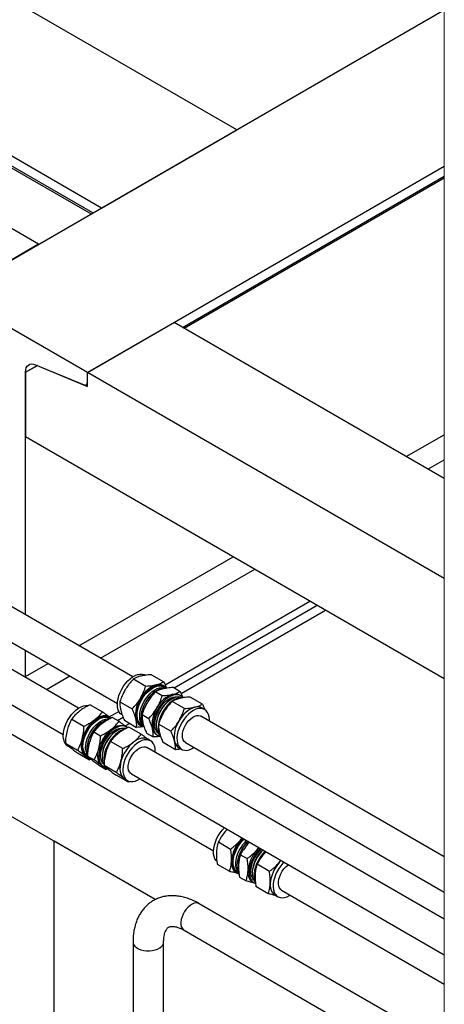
# Model space of a CAD drawing. Header units: millimetres. Extents: x 0 to 25230, y 0 to 17820.
# Tile 8 of 244: x 4864 to 5557, y 3438 to 5045. Entities that reach past the tile are written whole.
import ezdxf

# ---------------------------------------------------------------- set-up
doc = ezdxf.new("R2010")
doc.units = ezdxf.units.MM
doc.linetypes.add('SLD-Sólida', pattern=[0])
doc.layers.add('REFERÊNCIAS', color=9, linetype='SLD-Sólida')

msp = doc.modelspace()

# ---------------------------------------------------------------- linework, layer by layer
at = {"color": 7, "linetype": 'SLD-Sólida', "lineweight": 25, "ltscale": 30}
for p, q in [((5048.1, 3972.8), (2715.5, 5319.3)), ((2715.5, 5261.6), (5023.1, 3929.4)), ((4959.7, 3921.7), (3359.3, 4845.6)), ((3334.3, 4802.3), (4934.7, 3878.4)), ((5049.4, 3969.2), (5069.4, 3957.6)), ((5078.8, 3976.2), (5098.8, 3964.6)), ((5099.3, 3957.6), (5097.7, 3958.5)), ((5100.6, 3954.8), (5098.4, 3956.1)), ((5115, 3955.3), (5125.8, 3949)), ((4737.9, 3944.2), (5180, 3689)), ((5085.6, 3948.3), (5096.4, 3942)), ((5111.7, 3936.4), (5110.3, 3935.6)), ((5126.7, 3941.8), (5124.7, 3943)), ((5162, 3928.1), (5142, 3939.7)), ((4978.7, 3927.2), (4998.7, 3915.7)), ((5027.2, 3932), (5047.2, 3920.4)), ((5132.6, 3921.1), (5112.6, 3932.7)), ((5165.6, 3919.4), (5160.9, 3922.1)), ((4948.5, 3903.7), (4968.5, 3892.1)), ((5010.9, 3906.6), (5009.3, 3907.5)), ((5011.1, 3904.4), (5010, 3905.1)), ((5014.9, 3906.3), (5025.7, 3900.1)), ((5063.4, 3911.1), (5074.2, 3904.8)), ((5556.7, 3679.1), (5159.3, 3908.6)), ((5034.5, 3901.8), (5054.5, 3890.2)), ((5038.3, 3890.8), (5036.3, 3891.9)), ((5061.9, 3879.2), (5041.9, 3890.7)), ((5060.2, 3893.6), (5061.8, 3892.7)), ((5062.7, 3894.2), (5064.9, 3892.9)), ((5086.4, 3894.2), (5086.4, 3892.6)), ((5110.4, 3883.9), (5090.4, 3895.5)), ((4984.7, 3882.8), (4995.5, 3876.5)), ((5023.3, 3885.3), (5021.9, 3884.6)), ((5070.6, 3880.9), (5081.5, 3874.6)), ((5087.2, 3878), (5089.2, 3876.9)), ((4938.1, 3864.4), (4958.1, 3852.9)), ((4942.5, 3859.5), (4946.4, 3857.3)), ((5031.7, 3855.6), (5011.7, 3867.2)), ((5556.7, 3577.1), (5070.9, 3857.5)), ((5077.2, 3868.4), (5072.5, 3871)), ((5117.7, 3853.8), (5097.7, 3865.3)), ((5123.4, 3857.1), (5128.1, 3854.4)), ((5134.3, 3865.3), (5556.7, 3621.4)), ((4957.7, 3848.7), (4977.8, 3837.1)), ((4970.3, 3843.6), (4971.8, 3842.6)), ((4971.8, 3842.6), (4973.4, 3841.7)), ((4974.4, 3847), (4974, 3849.2)), ((4974.3, 3843.5), (4985.1, 3837.3)), ((4974.3, 3843.2), (4975, 3842.8)), ((4998, 3843.1), (4998, 3841.6)), ((4980, 3838.3), (4977.8, 3837.1)), ((4981.4, 3837.1), (4982.6, 3836.4)), ((4993.9, 3827.8), (5004.8, 3821.5)), ((4998.9, 3827), (4997.3, 3828)), ((4998.9, 3827), (5000.8, 3825.9)), ((5021.3, 3816.4), (5001.3, 3827.9)), ((5006.9, 3822.7), (5004.8, 3821.5)), ((5041, 3800.7), (5020.9, 3812.2)), ((5045.9, 3814.2), (5556.7, 3519.3)), ((5033.5, 3807.1), (5035, 3806.1)), ((5035, 3806.1), (5039.7, 3803.4)), ((5043.7, 3802.1), (5041, 3800.7)), ((5202.5, 3723.8), (5199.2, 3720.4)), ((5187.9, 3703.3), (5207.9, 3691.7)), ((5224, 3706.2), (5226.7, 3709.9)), ((5238.7, 3702.9), (5235.4, 3699.5)), ((5224.1, 3682.4), (5234.9, 3676.1)), ((5251, 3690.6), (5253.7, 3694.3)), ((5265.7, 3687.3), (5262.4, 3684)), ((5186.1, 3666.9), (5206.1, 3655.4)), ((5271.1, 3655.2), (5251.1, 3666.8)), ((5287.2, 3669.7), (5289.9, 3673.4)), ((5217.1, 3653.1), (5218.6, 3652.2)), ((5219.5, 3653.8), (5221.4, 3652.7)), ((5243.3, 3653.7), (5243.3, 3652.2)), ((5222.3, 3646), (5233.1, 3639.8)), ((5244.1, 3637.5), (5246, 3636.4)), ((5269.3, 3618.9), (5249.3, 3630.4)), ((5280.3, 3616.6), (5284.9, 3614)), ((5291.2, 3624.8), (5556.7, 3471.5)), ((5556.7, 3371.7), (5156.8, 3602.6)), ((5131.8, 3559.3), (5539.4, 3324)), ((5048.6, 3540.1), (5048.6, 3357.4)), ((5098.6, 3357.4), (5098.6, 3540.1))]:
    msp.add_line(p, q, dxfattribs=at)
at = {"color": 7, "linetype": 'SLD-Sólida', "lineweight": 18, "ltscale": 30, "flags": 128}
msp.add_lwpolyline([(2790.6, 1282.7), (2796.5, 1282.7), (2938, 1282.7), (2973.3, 1282.7), (3114.7, 1282.7), (3123.6, 1282.7), (3128.8, 1282.7), (3278, 1282.7), (3291.5, 1282.7), (3751.1, 1282.7), (3782.1, 1282.7), (3916.4, 1282.7), (4001.3, 1282.7), (4179.8, 1282.7), (4210.8, 1282.7), (4609.9, 1282.7), (4654.7, 1282.7), (4704.7, 1282.7), (5140.3, 1282.7), (5196.9, 1282.7), (5249.9, 1282.7), (5249.9, 1282.7), (5379.2, 1282.7), (5410.2, 1282.7), (5556.7, 1282.7), (5556.7, 1400.7), (5556.7, 2129.3), (5556.7, 2313.1), (5556.7, 2766.1), (5556.7, 3292.9), (5556.7, 3318.7), (5556.7, 3353.2), (5556.7, 3361), (5556.7, 3371.7), (5556.7, 3471.5), (5556.7, 3519.3), (5556.7, 3577.1), (5556.7, 3621.4), (5556.7, 3679.1), (5556.7, 3969.6), (5556.7, 4132.9), (5556.7, 4296.2), (5556.7, 4327), (5556.7, 4367.8), (5556.7, 4786.6), (5556.7, 4789.6), (5556.7, 4805.7), (5556.7, 5060.8), (5556.7, 5060.8), (5556.7, 5305.5), (5556.7, 5354.4), (5556.7, 5370.5), (5556.7, 5384), (5556.7, 5488.1), (5556.7, 5528.9), (5556.7, 5947.6), (5556.7, 5950.7), (5556.7, 5966.8), (5556.7, 5996.7), (5504.9, 5996.7), (5476.9, 5996.7), (5471.7, 5996.7), (4701.8, 5996.7), (4676.9, 5996.7), (4566, 5996.7), (4445.2, 5996.7), (4442.2, 5996.7), (4416.4, 5996.7), (4413.4, 5996.7), (4372.9, 5996.7), (4367.4, 5996.7), (4360.5, 5996.7), (4359.3, 5996.7), (3936.6, 5996.7), (3936.6, 5996.7), (3618.4, 5996.7)], dxfattribs=at)
at = {"color": 7, "linetype": 'SLD-Sólida', "lineweight": 25, "ltscale": 30, "flags": 128}
for points in [[(5024.2, 3937), (5025.6, 3942.2), (5027.6, 3947.4), (5030.1, 3952.5), (5033.1, 3957.4), (5036.4, 3962), (5040.1, 3966.1), (5044, 3969.7), (5048, 3972.7), (5052.1, 3975), (5056.1, 3976.5), (5059.9, 3977.2), (5063.5, 3977.1), (5066.8, 3976.3), (5068.3, 3975.5)], [(5055.1, 3919.1), (5056.5, 3924.3), (5058.5, 3929.5), (5061, 3934.7), (5064, 3939.6), (5067.4, 3944.2), (5071, 3948.3), (5074.9, 3951.9), (5079, 3954.8), (5083, 3957.1), (5087, 3958.6), (5090.9, 3959.3), (5094.5, 3959.3), (5097.8, 3958.4), (5100.6, 3956.8), (5102.8, 3954.6)], [(5056.3, 3919.4), (5057.7, 3924.5), (5059.7, 3929.6), (5062.2, 3934.6), (5065.1, 3939.4), (5068.4, 3943.8), (5072, 3947.7), (5075.9, 3951.1), (5079.8, 3953.9), (5083.8, 3956), (5087.6, 3957.3), (5091.3, 3957.8), (5094.8, 3957.5), (5097.9, 3956.4), (5098.4, 3956.1)], [(5060.5, 3916.9), (5061.9, 3922), (5063.9, 3927.1), (5066.4, 3932.1), (5069.3, 3936.9), (5072.7, 3941.3), (5076.3, 3945.3), (5080.1, 3948.7), (5084, 3951.5), (5088, 3953.5), (5091.9, 3954.8), (5095.6, 3955.3), (5099, 3955), (5099.9, 3954.8)], [(5063, 3914.5), (5064.5, 3919.7), (5066.5, 3925), (5069, 3930.1), (5072, 3935), (5075.3, 3939.6), (5079, 3943.7), (5082.9, 3947.3), (5086.9, 3950.2), (5091, 3952.5), (5095, 3954), (5098.8, 3954.7), (5102.4, 3954.7), (5103.7, 3954.4)], [(5030.8, 3910.6), (5028.2, 3912.6), (5026.1, 3915.3), (5024.5, 3918.7), (5023.5, 3922.6), (5023.1, 3927.1), (5023.3, 3931.9), (5024.2, 3937)], [(5130.2, 3938.8), (5128, 3940.9), (5125.2, 3942.6), (5121.9, 3943.5), (5118.3, 3943.5), (5114.4, 3942.8), (5110.4, 3941.3), (5106.4, 3939), (5102.3, 3936.1), (5098.4, 3932.5), (5094.8, 3928.3), (5091.4, 3923.8), (5088.4, 3918.9), (5085.9, 3913.7), (5083.9, 3908.5), (5082.5, 3903.3)], [(5088.7, 3881.9), (5088.2, 3882.3), (5086.3, 3885.1), (5084.9, 3888.5), (5084.2, 3892.4), (5084, 3896.8), (5084.5, 3901.4), (5085.6, 3906.3), (5087.3, 3911.3), (5089.5, 3916.2), (5092.1, 3921), (5095.2, 3925.4), (5098.6, 3929.4), (5102.3, 3932.9), (5106.1, 3935.8), (5109.9, 3938), (5113.7, 3939.5), (5117.4, 3940.2), (5120.8, 3940.1), (5122.1, 3939.8)], [(5127.7, 3939), (5125.9, 3939.5), (5122.5, 3939.8), (5118.8, 3939.3), (5114.9, 3938), (5110.9, 3935.9), (5107, 3933.2), (5103.2, 3929.8), (5099.5, 3925.8), (5096.2, 3921.4), (5093.3, 3916.6), (5090.8, 3911.6), (5088.8, 3906.5), (5087.4, 3901.4), (5086.6, 3896.5), (5086.4, 3891.8), (5086.8, 3887.5), (5087.9, 3883.7), (5089.5, 3880.4), (5091.7, 3877.8), (5092.1, 3877.4)], [(5130.1, 3938.8), (5128.1, 3939), (5124.3, 3938.7), (5120.4, 3937.5), (5116.3, 3935.6), (5112.3, 3933), (5108.3, 3929.7), (5104.5, 3925.9), (5101, 3921.5), (5097.8, 3916.8), (5095.1, 3911.7), (5092.8, 3906.5), (5091.1, 3901.3), (5089.9, 3896.1), (5089.4, 3891.2), (5089.5, 3886.5), (5090.2, 3882.3), (5091.5, 3878.6), (5093.4, 3875.6), (5093.6, 3875.3)], [(4935.1, 3871.6), (4934.7, 3876), (4934.9, 3880.9), (4935.8, 3885.9), (4937.2, 3891.1), (4939.2, 3896.4), (4941.7, 3901.5), (4944.7, 3906.4), (4948, 3911), (4951.7, 3915.1), (4955.6, 3918.7), (4959.6, 3921.7), (4963.7, 3923.9), (4967.7, 3925.4), (4971.5, 3926.2), (4975.1, 3926.1), (4975.7, 3926)], [(5173.3, 3900.5), (5173.3, 3902.9), (5172.9, 3907.3), (5171.9, 3911.3), (5170.3, 3914.6), (5168.2, 3917.4), (5165.5, 3919.4), (5162.4, 3920.7), (5159, 3921.1), (5155.3, 3920.8), (5151.3, 3919.7), (5147.3, 3917.8), (5143.2, 3915.2), (5139.3, 3911.9), (5135.5, 3908), (5131.9, 3903.7), (5128.8, 3898.9), (5126, 3893.9), (5123.7, 3888.7), (5122, 3883.4), (5120.9, 3878.3), (5120.3, 3873.3), (5120.4, 3868.7), (5121.1, 3864.5), (5122.4, 3860.8), (5124.3, 3857.7), (5126.7, 3855.3), (5129.6, 3853.7), (5132.9, 3852.8), (5136.5, 3852.7), (5140.3, 3853.5), (5144.3, 3855), (5148.3, 3857.2)], [(4966, 3853.8), (4965.6, 3858.2), (4965.9, 3863), (4966.7, 3868.1), (4968.1, 3873.3), (4970.1, 3878.5), (4972.6, 3883.7), (4975.6, 3888.6), (4979, 3893.1), (4982.6, 3897.3), (4986.5, 3900.8), (4990.6, 3903.8), (4994.6, 3906.1), (4998.6, 3907.6), (5002.5, 3908.3), (5006.1, 3908.2), (5009.4, 3907.4), (5012.2, 3905.7), (5012.6, 3905.4)], [(4967.3, 3854.7), (4966.9, 3859.1), (4967.1, 3863.8), (4968, 3868.7), (4969.4, 3873.8), (4971.5, 3878.9), (4974, 3883.9), (4976.9, 3888.7), (4980.3, 3893.1), (4983.9, 3897), (4987.8, 3900.3), (4991.7, 3903.1), (4995.7, 3905.1), (4999.5, 3906.3), (5003.2, 3906.8), (5006.6, 3906.4), (5009.7, 3905.3), (5010, 3905.1)], [(4971.5, 3852.3), (4971.1, 3856.6), (4971.4, 3861.3), (4972.2, 3866.3), (4973.7, 3871.4), (4975.7, 3876.5), (4978.2, 3881.5), (4981.2, 3886.2), (4984.5, 3890.6), (4988.2, 3894.5), (4992, 3897.9), (4995.9, 3900.6), (4999.9, 3902.6), (5003.8, 3903.9), (5007.4, 3904.3), (5009.9, 3904.1)], [(5009.3, 3907.5), (5008.5, 3908), (5005.8, 3908.9), (5002.8, 3909.3), (4999.7, 3909), (4996.3, 3908.2), (4992.9, 3906.9), (4989.4, 3905), (4986, 3902.5)], [(5066.2, 3891.1), (5064.9, 3891.4), (5061.8, 3892.7), (5059.2, 3894.7), (5057, 3897.4), (5055.4, 3900.8), (5054.4, 3904.8), (5054, 3909.2), (5054.2, 3914), (5055.1, 3919.1)], [(5062.7, 3894.2), (5060.5, 3895.8), (5058.4, 3898.4), (5056.7, 3901.6), (5055.7, 3905.5), (5055.3, 3909.8), (5055.5, 3914.4), (5056.3, 3919.4)], [(5064.6, 3893.6), (5062.6, 3895.9), (5061, 3899.2), (5059.9, 3903), (5059.5, 3907.3), (5059.7, 3912), (5060.5, 3916.9)], [(5066.4, 3890.9), (5065, 3892.8), (5063.4, 3896.2), (5062.4, 3900.2), (5062, 3904.6), (5062.2, 3909.4), (5063, 3914.5)], [(5062.2, 3909.5), (5062.4, 3911.7), (5063.1, 3916.5)], [(5134.3, 3865.3), (5134, 3865.4), (5132, 3867.3), (5130.4, 3869.8), (5129.5, 3873), (5129.1, 3876.7), (5129.5, 3880.7), (5130.4, 3885), (5131.9, 3889.3), (5134, 3893.6), (5136.6, 3897.6), (5139.5, 3901.2), (5142.7, 3904.3), (5146, 3906.8), (5149.3, 3908.6), (5152.6, 3909.5), (5155.7, 3909.7), (5158.4, 3909), (5159.3, 3908.6)], [(4974, 3849.2), (4973.6, 3853.6), (4973.8, 3858.4), (4974.7, 3863.5), (4976.1, 3868.7), (4978.1, 3873.9), (4980.6, 3879.1), (4983.6, 3884), (4986.9, 3888.5), (4990.6, 3892.7), (4994.5, 3896.2), (4998.5, 3899.2), (5002.6, 3901.5), (5006.6, 3903), (5008.9, 3903.5)], [(5039.9, 3889.7), (5039.6, 3889.9), (5036.8, 3891.6), (5033.5, 3892.4), (5029.9, 3892.5), (5026, 3891.8), (5022, 3890.2), (5018, 3888), (5013.9, 3885), (5010.1, 3881.4), (5006.4, 3877.3), (5003, 3872.7), (5000.1, 3867.8), (4997.5, 3862.7), (4995.5, 3857.5), (4994.1, 3852.3), (4993.3, 3847.2), (4993, 3842.4), (4993.4, 3837.9)], [(5000.3, 3830.8), (4999.5, 3831.7), (4997.7, 3834.5), (4996.4, 3838), (4995.7, 3842), (4995.7, 3846.4), (4996.2, 3851.1), (4997.4, 3856), (4999.2, 3861), (5001.4, 3865.9), (5004.2, 3870.6), (5007.3, 3875), (5010.8, 3879), (5014.4, 3882.4), (5018.3, 3885.2), (5022.1, 3887.3), (5025.9, 3888.6), (5029.5, 3889.2), (5032.9, 3889), (5033.7, 3888.8)], [(5037, 3888.6), (5034.3, 3888.8), (5030.6, 3888.3), (5026.8, 3887.1), (5022.8, 3885.1), (5018.9, 3882.4), (5015, 3879), (5011.4, 3875.1), (5008.1, 3870.7), (5005.1, 3865.9), (5002.6, 3861), (5000.6, 3855.9), (4999.1, 3850.8), (4998.3, 3845.8), (4998, 3841.1), (4998.4, 3836.8), (4999.4, 3832.9), (5001, 3829.6), (5001.3, 3829.2)], [(5013, 3886.9), (5016.4, 3889.4), (5019.9, 3891.3), (5023.3, 3892.7), (5026.7, 3893.5), (5029.8, 3893.7), (5032.8, 3893.3), (5035.5, 3892.4), (5036.3, 3891.9)], [(5082.5, 3903.3), (5081.6, 3898.2), (5081.4, 3893.4), (5081.8, 3889), (5082.8, 3885), (5084.4, 3881.6), (5086.6, 3878.9), (5089.2, 3876.9), (5092.3, 3875.6), (5093.6, 3875.3)], [(5034.8, 3887.4), (5032, 3886.5), (5027.9, 3884.6), (5023.9, 3882), (5019.9, 3878.7), (5016.1, 3874.8), (5012.6, 3870.5), (5009.4, 3865.7), (5006.7, 3860.7), (5004.4, 3855.5), (5002.7, 3850.3), (5001.6, 3845.1), (5001, 3840.1), (5001.1, 3835.5), (5001.4, 3833.1)], [(5072.5, 3871), (5071.7, 3871.5), (5069, 3872.4), (5066, 3872.8), (5062.9, 3872.6), (5059.5, 3871.8), (5056.1, 3870.4), (5052.6, 3868.5), (5049.2, 3866.1)], [(4965.7, 3871.1), (4964.7, 3866.7), (4964.2, 3862.5), (4964.1, 3858.4), (4964.5, 3854.6), (4965.3, 3851.2), (4966.6, 3848.2), (4968.2, 3845.7), (4970.3, 3843.6)], [(4997.3, 3828), (4995.2, 3830.1), (4993.6, 3832.6), (4992.3, 3835.6), (4991.5, 3839.1), (4991.1, 3842.8), (4991.2, 3846.9), (4991.7, 3851.1), (4992.7, 3855.5)], [(5084.5, 3856.3), (5083.5, 3860.2), (5081.9, 3863.6), (5079.8, 3866.4), (5077.1, 3868.4), (5074.1, 3869.6), (5070.6, 3870.1), (5066.9, 3869.8), (5062.9, 3868.6), (5058.9, 3866.8), (5054.8, 3864.1), (5050.9, 3860.9), (5047.1, 3857), (5043.5, 3852.6), (5040.4, 3847.9), (5037.6, 3842.8), (5035.4, 3837.6), (5033.6, 3832.4), (5032.5, 3827.2), (5032, 3822.3), (5032, 3817.6), (5032.8, 3813.4), (5034.1, 3809.8), (5035.9, 3806.7), (5038.3, 3804.3), (5041.2, 3802.7), (5044.5, 3801.8), (5048.1, 3801.7), (5052, 3802.4), (5056, 3804), (5059.9, 3806.2)], [(5045.9, 3814.2), (5044.4, 3815.4), (5042.6, 3817.7), (5041.4, 3820.6), (5040.8, 3824.1), (5040.9, 3828), (5041.6, 3832.2), (5042.9, 3836.5), (5044.7, 3840.8), (5047.1, 3845), (5049.8, 3848.8), (5052.9, 3852.1), (5056.2, 3854.8), (5059.6, 3856.9), (5062.9, 3858.2), (5066, 3858.7), (5068.9, 3858.4), (5070.9, 3857.5)], [(5084.9, 3849.5), (5084.9, 3851.8), (5084.5, 3856.3)], [(4981.4, 3837.1), (4978.7, 3839.1), (4978.2, 3839.6)], [(5028.9, 3834.6), (5027.9, 3830.2), (5027.4, 3826), (5027.3, 3821.9), (5027.7, 3818.2), (5028.5, 3814.7), (5029.8, 3811.7), (5031.4, 3809.2), (5033.5, 3807.1)], [(5006.3, 3823.1), (5007.4, 3822.2), (5008.8, 3821.3)], [(5185.3, 3671.9), (5184.4, 3672.8), (5182.4, 3675.7), (5181, 3679.3), (5180.2, 3683.4), (5179.9, 3687.9), (5180.3, 3692.8), (5181.4, 3698), (5183, 3703.2), (5185.1, 3708.4), (5187.8, 3713.5), (5190.8, 3718.3), (5194.3, 3722.8), (5197.8, 3726.5)], [(5221.5, 3651), (5220.9, 3651.2), (5217.9, 3652.7), (5215.4, 3654.9), (5213.4, 3657.9), (5211.9, 3661.4), (5211.1, 3665.5), (5210.9, 3670.1), (5211.3, 3675), (5212.3, 3680.1), (5213.9, 3685.3), (5216, 3690.5), (5218.7, 3695.6), (5221.8, 3700.5), (5225.2, 3704.9), (5228.8, 3708.7)], [(5219.5, 3653.8), (5218.5, 3654.5), (5216.1, 3656.7), (5214.2, 3659.7), (5212.9, 3663.3), (5212.3, 3667.4), (5212.2, 3671.9), (5212.7, 3676.8), (5213.9, 3681.8), (5215.6, 3686.9), (5217.9, 3692), (5220.6, 3696.9), (5223.8, 3701.5), (5227.3, 3705.6), (5229.8, 3708.1)], [(5221.1, 3653.4), (5220.3, 3654.3), (5218.5, 3657.3), (5217.2, 3660.8), (5216.5, 3664.9), (5216.4, 3669.5), (5217, 3674.3), (5218.1, 3679.4), (5219.8, 3684.5), (5222.1, 3689.5), (5224.9, 3694.4), (5228, 3699), (5231.5, 3703.2), (5234, 3705.7)], [(5220.9, 3654.1), (5219.9, 3656.8), (5219.1, 3660.9), (5218.8, 3665.5), (5219.2, 3670.4), (5220.2, 3675.5), (5221.8, 3680.7), (5224, 3686), (5226.6, 3691), (5229.7, 3695.9), (5233.2, 3700.3), (5236.7, 3704.1)], [(5227.2, 3709.6), (5227.2, 3709.6), (5224, 3706.2)], [(5256.2, 3692.9), (5252.6, 3689.1), (5249.2, 3684.6), (5246.1, 3679.8), (5243.4, 3674.7), (5241.3, 3669.5), (5239.7, 3664.3), (5238.7, 3659.2), (5238.3, 3654.3), (5238.5, 3649.7), (5239.3, 3645.6), (5240.8, 3642), (5242.8, 3639.1), (5245.3, 3636.9), (5248.3, 3635.4), (5248.4, 3635.4)], [(5245.5, 3641.4), (5245.4, 3641.5), (5243.4, 3644.2), (5242, 3647.5), (5241.1, 3651.3), (5240.9, 3655.6), (5241.3, 3660.3), (5242.3, 3665.2), (5243.8, 3670.1), (5246, 3675.1), (5248.6, 3679.8), (5251.6, 3684.3), (5255, 3688.4), (5258.2, 3691.7)], [(5260.9, 3690.1), (5258.4, 3687.7), (5254.9, 3683.5), (5251.8, 3678.9), (5249, 3674), (5246.7, 3669), (5245, 3663.8), (5243.8, 3658.8), (5243.3, 3653.9), (5243.4, 3649.4), (5244.1, 3645.3), (5245.4, 3641.7), (5247.2, 3638.8), (5248.1, 3637.8)], [(5264.1, 3688.3), (5262.4, 3686.6), (5258.8, 3682.3), (5255.5, 3677.7), (5252.7, 3672.7), (5250.3, 3667.5), (5248.4, 3662.3), (5247.1, 3657.1), (5246.4, 3652.1), (5246.3, 3647.3), (5246.8, 3643), (5247.7, 3639.7)], [(5251, 3690.6), (5254.2, 3694), (5254.2, 3694)], [(5209.4, 3672.2), (5209.4, 3668.2), (5209.9, 3664.5), (5210.8, 3661.1), (5212.1, 3658.2), (5213.9, 3655.8), (5216, 3653.8), (5217.1, 3653.1)], [(5295.1, 3670.4), (5293.4, 3668.7), (5289.8, 3664.5), (5286.5, 3659.8), (5283.6, 3654.8), (5281.2, 3649.7), (5279.3, 3644.4), (5278, 3639.2), (5277.3, 3634.2), (5277.2, 3629.5), (5277.7, 3625.1), (5278.9, 3621.3), (5280.6, 3618.1), (5282.9, 3615.5), (5285.6, 3613.6), (5288.8, 3612.5), (5292.3, 3612.2), (5296.1, 3612.7), (5300.1, 3614), (5304.1, 3616.1), (5305.2, 3616.7)], [(5291.2, 3624.8), (5289.6, 3625.9), (5287.9, 3628.2), (5286.7, 3631.1), (5286.1, 3634.6), (5286.1, 3638.5), (5286.8, 3642.7), (5288.1, 3647), (5289.9, 3651.3), (5292.3, 3655.5), (5295, 3659.3), (5298.1, 3662.6), (5301.4, 3665.4), (5302.5, 3666.1)], [(5290.4, 3673.1), (5290.4, 3673.1), (5287.2, 3669.7)], [(5244.1, 3637.5), (5243, 3638.3), (5240.9, 3640.2), (5239.1, 3642.6), (5237.8, 3645.6), (5236.9, 3648.9), (5236.4, 3652.6), (5236.4, 3656.6)], [(5272.6, 3635.7), (5272.6, 3631.7), (5273.1, 3628), (5274, 3624.7), (5275.3, 3621.7), (5277.1, 3619.3), (5279.2, 3617.4), (5280.3, 3616.6)], [(5156.8, 3602.6), (5154.5, 3603.5), (5151.6, 3603.8), (5148.5, 3603.2), (5145.1, 3601.8), (5141.8, 3599.7), (5138.5, 3596.9), (5135.4, 3593.5), (5132.7, 3589.7), (5130.4, 3585.6), (5128.6, 3581.2), (5127.3, 3576.9), (5126.7, 3572.7), (5126.7, 3568.9), (5127.3, 3565.4), (5128.6, 3562.5), (5130.4, 3560.3), (5131.8, 3559.3)], [(5048.6, 3540.1), (5048.8, 3538.4), (5049.8, 3535.7), (5051.6, 3533.2), (5054.3, 3530.9), (5057.7, 3529), (5061.6, 3527.5), (5066, 3526.4), (5070.6, 3525.8), (5075.4, 3525.7), (5080, 3526.2), (5084.5, 3527.1), (5088.6, 3528.6), (5092.1, 3530.4), (5094.9, 3532.6), (5097, 3535.1), (5098.2, 3537.7), (5098.6, 3540.1)]]:
    msp.add_lwpolyline(points, dxfattribs=at)
at = {"color": 7, "linetype": 'SLD-Sólida', "lineweight": 25, "ltscale": 900}
for centre, radius, start, end in [((5101.4, 3916.3), 46, 108.9615, 152.2865), ((5090.6, 3945.2), 15.1, 61.8435, 105.8792), ((5100.9, 3911.1), 48.2, 146.5446, 188.4785), ((5115.4, 3904.9), 53.5, 124.6509, 167.4791), ((5128.4, 3900.7), 46, 108.9608, 152.2872), ((5117.6, 3929.6), 15.1, 61.8409, 105.8817), ((5127.9, 3895.5), 48.2, 146.5426, 188.4805), ((5137.8, 3892.1), 51.5, 122.3113, 177.6946), ((5164.6, 3879.8), 46, 108.9596, 152.2883), ((5153.8, 3908.7), 15.1, 61.8409, 105.8817), ((5068.3, 3906.6), 15.3, 189.9922, 238.1714), ((5024.7, 3855.2), 61.1, 129.2918, 164.9315), ((5025.9, 3854.7), 52.2, 124.1569, 175.8488), ((5095.6, 3891.2), 15.6, 190.3975, 237.7676), ((5164.1, 3874.6), 48.2, 146.5442, 188.4789), ((4951.5, 3873.3), 16.5, 185.9084, 236.8222), ((5051.7, 3839.7), 61.1, 129.2909, 164.9324), ((5049.5, 3841.1), 51.5, 122.331, 177.6749), ((5087.9, 3818.8), 61.1, 129.2931, 164.9307), ((5131.5, 3870.1), 15.3, 189.999, 238.1662), ((4981, 3854.8), 15, 183.8329, 257.2973), ((4982.8, 3856.3), 15.6, 185.8258, 236.9034), ((4989.8, 3854.8), 18.5, 187.9795, 213.1901), ((5008.5, 3839), 15.1, 183.9093, 254.7395), ((5268.3, 3667), 59.2, 138.5109, 174.9533), ((5272.2, 3664.8), 53.3, 132.2137, 175.4157), ((5295.3, 3651.4), 59.2, 138.5137, 174.9519), ((5295.4, 3651.4), 52.2, 131.787, 177.4456), ((5331.5, 3630.5), 59.1, 138.5092, 174.9564)]:
    msp.add_arc(centre, radius, start, end, dxfattribs=at)
at = {"color": 7, "linetype": 'SLD-Sólida', "lineweight": 25, "ltscale": 30}
for points, knots in [([(5049.4, 3969.2), (5047.9, 3967.6), (5045, 3964.5), (5040.3, 3958.8), (5037.6, 3954.5), (5035.9, 3951.9)], [0, 0, 0, 0, 0.3017625, 0.580802, 1, 1, 1, 1]), ([(5061.7, 3974), (5059.3, 3973.4), (5055, 3972.2), (5051.1, 3970.1), (5049.4, 3969.2)], [0, 0, 0, 0, 0.570356, 1, 1, 1, 1]), ([(5078.8, 3976.2), (5076.9, 3976.1), (5073.4, 3975.9), (5067.7, 3975.3), (5063.9, 3974.5), (5061.7, 3974)], [0, 0, 0, 0, 0.322505, 0.60632, 1, 1, 1, 1]), ([(5035.9, 3951.9), (5034.1, 3948.5), (5030.6, 3942.1), (5028.3, 3935.2), (5027.2, 3932)], [0, 0, 0, 0, 0.537466, 1, 1, 1, 1]), ([(5060.7, 3937.7), (5062.5, 3941.1), (5066, 3947.5), (5068.3, 3954.4), (5069.4, 3957.6)], [0, 0, 0, 0, 0.537466, 1, 1, 1, 1]), ([(5069.4, 3957.6), (5071.2, 3957.7), (5074.7, 3957.9), (5080.4, 3958.5), (5084.2, 3959.3), (5086.4, 3959.8)], [0, 0, 0, 0, 0.322506, 0.606285, 1, 1, 1, 1]), ([(5097.9, 3953.1), (5095.4, 3952.5), (5091.2, 3951.3), (5087.3, 3949.2), (5085.6, 3948.3)], [0, 0, 0, 0, 0.570356, 1, 1, 1, 1]), ([(5086.4, 3959.8), (5088.9, 3960.4), (5093.2, 3961.6), (5097.1, 3963.7), (5098.8, 3964.6)], [0, 0, 0, 0, 0.570379, 1, 1, 1, 1]), ([(5115, 3955.3), (5113.1, 3955.2), (5109.6, 3955), (5103.9, 3954.4), (5100.1, 3953.6), (5097.9, 3953.1)], [0, 0, 0, 0, 0.322505, 0.60632, 1, 1, 1, 1]), ([(5098.8, 3964.6), (5099.5, 3962.9), (5100.9, 3959.7), (5102.3, 3956.3), (5102.8, 3954.6), (5102.9, 3954.5)], [0, 0, 0, 0, 0.513765, 0.967235, 1, 1, 1, 1]), ([(5047.2, 3920.4), (5048.7, 3922), (5051.6, 3925.1), (5056.3, 3930.8), (5059, 3935.1), (5060.7, 3937.7)], [0, 0, 0, 0, 0.3017623, 0.580791, 1, 1, 1, 1]), ([(5085.6, 3948.3), (5084.1, 3946.7), (5081.2, 3943.6), (5076.5, 3937.9), (5073.8, 3933.6), (5072.1, 3931)], [0, 0, 0, 0, 0.301762, 0.580791, 1, 1, 1, 1]), ([(5087.7, 3922.1), (5089.6, 3925.5), (5093, 3931.9), (5095.3, 3938.8), (5096.4, 3942)], [0, 0, 0, 0, 0.537466, 1, 1, 1, 1]), ([(5096.4, 3942), (5098.2, 3942.1), (5101.7, 3942.3), (5107.4, 3942.9), (5111.2, 3943.7), (5113.5, 3944.2)], [0, 0, 0, 0, 0.322506, 0.606285, 1, 1, 1, 1]), ([(5124.9, 3937.6), (5122.4, 3936.9), (5118.2, 3935.7), (5114.3, 3933.6), (5112.6, 3932.7)], [0, 0, 0, 0, 0.570359, 1, 1, 1, 1]), ([(5113.5, 3944.2), (5115.9, 3944.8), (5120.2, 3946), (5124.1, 3948.1), (5125.8, 3949)], [0, 0, 0, 0, 0.570373, 1, 1, 1, 1]), ([(5142, 3939.7), (5140.1, 3939.6), (5136.6, 3939.4), (5130.9, 3938.8), (5127.1, 3938), (5124.9, 3937.6)], [0, 0, 0, 0, 0.322505, 0.606319, 1, 1, 1, 1]), ([(5125.8, 3949), (5126.5, 3947.3), (5127.9, 3944.1), (5129.3, 3940.7), (5129.8, 3939), (5129.9, 3938.9)], [0, 0, 0, 0, 0.516272, 0.971933, 1, 1, 1, 1]), ([(4978.7, 3927.2), (4976.8, 3926.3), (4973.2, 3924.5), (4967.3, 3921.2), (4963.5, 3918.4), (4961.2, 3916.8)], [0, 0, 0, 0, 0.310935, 0.592032, 1, 1, 1, 1]), ([(5027.2, 3932), (5027.2, 3930.7), (5027.1, 3928.2), (5027.4, 3923.6), (5028.1, 3920.3), (5028.5, 3918.2)], [0, 0, 0, 0, 0.277035, 0.550225, 1, 1, 1, 1]), ([(5053.2, 3904), (5052.4, 3906.8), (5050.8, 3912.5), (5048.4, 3917.8), (5047.2, 3920.4)], [0, 0, 0, 0, 0.512987, 1, 1, 1, 1]), ([(5072.1, 3931), (5070.3, 3927.6), (5066.8, 3921.2), (5064.5, 3914.3), (5063.4, 3911.1)], [0, 0, 0, 0, 0.537466, 1, 1, 1, 1]), ([(5074.2, 3904.8), (5075.7, 3906.4), (5078.6, 3909.5), (5083.3, 3915.2), (5086, 3919.5), (5087.7, 3922.1)], [0, 0, 0, 0, 0.301755, 0.580798, 1, 1, 1, 1]), ([(5112.6, 3932.7), (5111.1, 3931.1), (5108.2, 3928), (5103.5, 3922.3), (5100.8, 3918), (5099.1, 3915.5)], [0, 0, 0, 0, 0.301755, 0.580798, 1, 1, 1, 1]), ([(5123.9, 3901.2), (5125.7, 3904.6), (5129.2, 3911), (5131.5, 3917.9), (5132.6, 3921.1)], [0, 0, 0, 0, 0.5374716, 1, 1, 1, 1]), ([(5132.6, 3921.1), (5134.4, 3921.2), (5137.9, 3921.5), (5143.6, 3922.1), (5147.4, 3922.8), (5149.6, 3923.3)], [0, 0, 0, 0, 0.322505, 0.606319, 1, 1, 1, 1]), ([(5149.6, 3923.3), (5152.1, 3923.9), (5156.4, 3925.1), (5160.3, 3927.2), (5162, 3928.1)], [0, 0, 0, 0, 0.570382, 1, 1, 1, 1]), ([(5162, 3928.1), (5162.7, 3926.4), (5164, 3923.5), (5165.1, 3920.6), (5165.6, 3919.4)], [0, 0, 0, 0, 0.594078, 1, 1, 1, 1]), ([(4948.5, 3903.7), (4947.6, 3902), (4945.8, 3898.6), (4943.1, 3892.6), (4941.8, 3888.1), (4940.9, 3885.4)], [0, 0, 0, 0, 0.295164, 0.572619, 1, 1, 1, 1]), ([(4961.2, 3916.8), (4958.7, 3914.6), (4954, 3910.7), (4950.2, 3905.9), (4948.5, 3903.7)], [0, 0, 0, 0, 0.549113, 1, 1, 1, 1]), ([(4986, 3902.5), (4988.6, 3904.7), (4993.2, 3908.7), (4997, 3913.5), (4998.7, 3915.7)], [0, 0, 0, 0, 0.549113, 1, 1, 1, 1]), ([(5014.9, 3906.3), (5013, 3905.4), (5009.4, 3903.6), (5003.5, 3900.3), (4999.7, 3897.6), (4997.4, 3895.9)], [0, 0, 0, 0, 0.310935, 0.592032, 1, 1, 1, 1]), ([(4998.7, 3915.7), (5000.1, 3914.7), (5002.6, 3912.8), (5006.4, 3910), (5008.7, 3908.2), (5009.9, 3907.2)], [0, 0, 0, 0, 0.3613549, 0.6728151, 1, 1, 1, 1]), ([(5028.5, 3918.2), (5029.3, 3915.4), (5030.9, 3909.7), (5033.3, 3904.4), (5034.5, 3901.8)], [0, 0, 0, 0, 0.512987, 1, 1, 1, 1]), ([(5054.5, 3890.2), (5054.5, 3891.5), (5054.6, 3894), (5054.3, 3898.7), (5053.6, 3901.9), (5053.2, 3904)], [0, 0, 0, 0, 0.2770354, 0.5502248, 1, 1, 1, 1]), ([(5063.4, 3911.1), (5063.4, 3909.8), (5063.3, 3907.3), (5063.6, 3902.7), (5064.2, 3899.4), (5064.7, 3897.4)], [0, 0, 0, 0, 0.277035, 0.550225, 1, 1, 1, 1]), ([(5080.2, 3888.4), (5079.4, 3891.3), (5077.8, 3896.9), (5075.4, 3902.2), (5074.2, 3904.8)], [0, 0, 0, 0, 0.512978, 1, 1, 1, 1]), ([(5099.1, 3915.5), (5097.3, 3912), (5093.8, 3905.6), (5091.5, 3898.7), (5090.4, 3895.5)], [0, 0, 0, 0, 0.5374716, 1, 1, 1, 1]), ([(4965.7, 3871.1), (4966.5, 3874.8), (4968, 3881.7), (4968.4, 3888.8), (4968.5, 3892.1)], [0, 0, 0, 0, 0.529412, 1, 1, 1, 1]), ([(4968.5, 3892.1), (4970.4, 3893.1), (4974, 3894.8), (4980, 3898.2), (4983.7, 3900.9), (4986, 3902.5)], [0, 0, 0, 0, 0.310935, 0.592032, 1, 1, 1, 1]), ([(4997.4, 3895.9), (4994.9, 3893.8), (4990.2, 3889.8), (4986.4, 3885), (4984.7, 3882.8)], [0, 0, 0, 0, 0.5491016, 1, 1, 1, 1]), ([(5013, 3886.9), (5015.6, 3889.1), (5020.2, 3893.1), (5024, 3897.9), (5025.7, 3900.1)], [0, 0, 0, 0, 0.549107, 1, 1, 1, 1]), ([(5041.9, 3890.7), (5040, 3889.8), (5036.4, 3888.1), (5030.5, 3884.7), (5026.7, 3882), (5024.4, 3880.3)], [0, 0, 0, 0, 0.3109282, 0.5920318, 1, 1, 1, 1]), ([(5025.7, 3900.1), (5027.1, 3899.1), (5029.6, 3897.2), (5033.4, 3894.4), (5035.8, 3892.5), (5037.1, 3891.5)], [0, 0, 0, 0, 0.356353, 0.66349, 1, 1, 1, 1]), ([(5066.3, 3891.5), (5065.1, 3891.3), (5061.2, 3890.6), (5057.3, 3890.4), (5054.5, 3890.2)], [0, 0, 0, 0, 0.293762, 1, 1, 1, 1]), ([(5064.7, 3897.4), (5065.5, 3894.5), (5067.1, 3888.8), (5069.5, 3883.5), (5070.6, 3880.9)], [0, 0, 0, 0, 0.51298, 1, 1, 1, 1]), ([(5081.5, 3874.6), (5081.5, 3875.9), (5081.6, 3878.5), (5081.3, 3883.1), (5080.6, 3886.3), (5080.2, 3888.4)], [0, 0, 0, 0, 0.27702, 0.550215, 1, 1, 1, 1]), ([(5090.4, 3895.5), (5090.4, 3894.2), (5090.3, 3891.7), (5090.6, 3887.1), (5091.2, 3883.8), (5091.7, 3881.8)], [0, 0, 0, 0, 0.2770412, 0.5502365, 1, 1, 1, 1]), ([(5110.4, 3883.9), (5111.9, 3885.5), (5114.8, 3888.6), (5119.5, 3894.3), (5122.2, 3898.6), (5123.9, 3901.2)], [0, 0, 0, 0, 0.301755, 0.580798, 1, 1, 1, 1]), ([(4940.9, 3885.4), (4940.1, 3881.7), (4938.6, 3874.8), (4938.2, 3867.7), (4938.1, 3864.4)], [0, 0, 0, 0, 0.5294125, 1, 1, 1, 1]), ([(4984.7, 3882.8), (4983.8, 3881.1), (4982, 3877.7), (4979.3, 3871.7), (4977.9, 3867.2), (4977.1, 3864.5)], [0, 0, 0, 0, 0.2951635, 0.572605, 1, 1, 1, 1]), ([(4992.7, 3855.5), (4993.5, 3859.2), (4995, 3866.1), (4995.4, 3873.2), (4995.5, 3876.5)], [0, 0, 0, 0, 0.529406, 1, 1, 1, 1]), ([(4995.5, 3876.5), (4997.4, 3877.5), (5001, 3879.2), (5007, 3882.6), (5010.8, 3885.3), (5013, 3886.9)], [0, 0, 0, 0, 0.310949, 0.59204, 1, 1, 1, 1]), ([(5024.4, 3880.3), (5021.9, 3878.2), (5017.2, 3874.2), (5013.4, 3869.4), (5011.7, 3867.2)], [0, 0, 0, 0, 0.549102, 1, 1, 1, 1]), ([(5049.2, 3866.1), (5051.8, 3868.2), (5056.4, 3872.2), (5060.2, 3877), (5061.9, 3879.2)], [0, 0, 0, 0, 0.5491016, 1, 1, 1, 1]), ([(5061.9, 3879.2), (5063.3, 3878.2), (5065.8, 3876.3), (5069.6, 3873.5), (5072, 3871.6), (5073.3, 3870.6)], [0, 0, 0, 0, 0.356353, 0.66349, 1, 1, 1, 1]), ([(5092.1, 3875.7), (5091.4, 3875.6), (5087.8, 3874.9), (5084.3, 3874.8), (5081.5, 3874.6)], [0, 0, 0, 0, 0.213679, 1, 1, 1, 1]), ([(5091.7, 3881.8), (5092.5, 3878.9), (5094.1, 3873.3), (5096.5, 3867.9), (5097.7, 3865.3)], [0, 0, 0, 0, 0.512978, 1, 1, 1, 1]), ([(5116.4, 3867.5), (5115.6, 3870.4), (5114, 3876), (5111.6, 3881.3), (5110.4, 3883.9)], [0, 0, 0, 0, 0.512978, 1, 1, 1, 1]), ([(4938.1, 3864.4), (4938.7, 3863.8), (4939.9, 3862.7), (4942.4, 3860.5), (4944.3, 3858.9), (4945.5, 3857.9)], [0, 0, 0, 0, 0.246377, 0.513758, 1, 1, 1, 1]), ([(4945.5, 3857.9), (4947.5, 3856.3), (4951.6, 3853.2), (4955.7, 3850.2), (4957.7, 3848.7)], [0, 0, 0, 0, 0.499551, 1, 1, 1, 1]), ([(4958.1, 3852.9), (4959, 3854.6), (4960.8, 3857.9), (4963.5, 3864), (4964.9, 3868.4), (4965.7, 3871.1)], [0, 0, 0, 0, 0.295163, 0.572605, 1, 1, 1, 1]), ([(4977.1, 3864.5), (4976.3, 3860.9), (4974.8, 3853.9), (4974.4, 3846.8), (4974.3, 3843.5)], [0, 0, 0, 0, 0.529412, 1, 1, 1, 1]), ([(4985.1, 3837.3), (4986, 3839), (4987.8, 3842.3), (4990.5, 3848.4), (4991.9, 3852.8), (4992.7, 3855.5)], [0, 0, 0, 0, 0.295154, 0.572613, 1, 1, 1, 1]), ([(5011.7, 3867.2), (5010.8, 3865.5), (5009, 3862.2), (5006.3, 3856.1), (5005, 3851.6), (5004.1, 3848.9)], [0, 0, 0, 0, 0.295154, 0.572613, 1, 1, 1, 1]), ([(5028.9, 3834.6), (5029.7, 3838.3), (5031.2, 3845.2), (5031.6, 3852.3), (5031.7, 3855.6)], [0, 0, 0, 0, 0.529405, 1, 1, 1, 1]), ([(5031.7, 3855.6), (5033.6, 3856.6), (5037.2, 3858.3), (5043.2, 3861.7), (5046.9, 3864.4), (5049.2, 3866.1)], [0, 0, 0, 0, 0.310928, 0.592032, 1, 1, 1, 1]), ([(5117.7, 3853.8), (5117.7, 3855), (5117.8, 3857.6), (5117.5, 3862.2), (5116.8, 3865.4), (5116.4, 3867.5)], [0, 0, 0, 0, 0.277041, 0.550237, 1, 1, 1, 1]), ([(4970.3, 3843.6), (4968.3, 3845.2), (4964.3, 3848.3), (4960.1, 3851.3), (4958.1, 3852.9)], [0, 0, 0, 0, 0.499557, 1, 1, 1, 1]), ([(4977.8, 3837.1), (4977.2, 3837.7), (4975.9, 3838.9), (4973.5, 3841.1), (4971.5, 3842.6), (4970.3, 3843.6)], [0, 0, 0, 0, 0.246323, 0.513737, 1, 1, 1, 1]), ([(4974.3, 3843.5), (4974.8, 3843), (4976.1, 3841.8), (4978.6, 3839.6), (4980.5, 3838), (4981.7, 3837)], [0, 0, 0, 0, 0.246356, 0.513758, 1, 1, 1, 1]), ([(5004.1, 3848.9), (5003.3, 3845.3), (5001.8, 3838.3), (5001.4, 3831.3), (5001.3, 3827.9)], [0, 0, 0, 0, 0.529405, 1, 1, 1, 1]), ([(5127.6, 3854.7), (5127.1, 3854.6), (5123.8, 3854), (5120.5, 3853.9), (5117.7, 3853.8)], [0, 0, 0, 0, 0.160173, 1, 1, 1, 1]), ([(4981.7, 3837), (4983.7, 3835.5), (4987.8, 3832.3), (4991.9, 3829.3), (4993.9, 3827.8)], [0, 0, 0, 0, 0.499557, 1, 1, 1, 1]), ([(4997.3, 3828), (4995.3, 3829.6), (4991.3, 3832.7), (4987.1, 3835.8), (4985.1, 3837.3)], [0, 0, 0, 0, 0.499551, 1, 1, 1, 1]), ([(5004.8, 3821.5), (5004.2, 3822.1), (5002.9, 3823.3), (5000.5, 3825.5), (4998.5, 3827), (4997.3, 3828)], [0, 0, 0, 0, 0.246323, 0.513737, 1, 1, 1, 1]), ([(5001.3, 3827.9), (5001.8, 3827.4), (5003.1, 3826.2), (5005.6, 3824), (5007.5, 3822.4), (5008.7, 3821.4)], [0, 0, 0, 0, 0.246356, 0.513758, 1, 1, 1, 1]), ([(5021.3, 3816.4), (5022.2, 3818.1), (5024, 3821.4), (5026.7, 3827.5), (5028.1, 3831.9), (5028.9, 3834.6)], [0, 0, 0, 0, 0.295154, 0.572613, 1, 1, 1, 1]), ([(5008.7, 3821.4), (5010.7, 3819.9), (5014.8, 3816.7), (5018.9, 3813.7), (5020.9, 3812.2)], [0, 0, 0, 0, 0.499557, 1, 1, 1, 1]), ([(5033.5, 3807.1), (5031.5, 3808.7), (5027.5, 3811.9), (5023.3, 3814.9), (5021.3, 3816.4)], [0, 0, 0, 0, 0.499563, 1, 1, 1, 1]), ([(5041, 3800.7), (5040.4, 3801.2), (5039.1, 3802.4), (5036.7, 3804.6), (5034.7, 3806.1), (5033.5, 3807.1)], [0, 0, 0, 0, 0.246377, 0.513758, 1, 1, 1, 1]), ([(5199.2, 3720.4), (5196.9, 3717.5), (5192.6, 3712.1), (5189.4, 3706), (5187.9, 3703.3)], [0, 0, 0, 0, 0.542543, 1, 1, 1, 1]), ([(5187.9, 3703.3), (5187.4, 3701.7), (5186.4, 3698.6), (5185.2, 3693), (5184.8, 3688.9), (5184.6, 3686.5)], [0, 0, 0, 0, 0.2887954, 0.5647184, 1, 1, 1, 1]), ([(5207.9, 3691.7), (5209.7, 3693), (5213.1, 3695.6), (5218.5, 3700.3), (5222, 3704), (5224, 3706.2)], [0, 0, 0, 0, 0.305916, 0.585873, 1, 1, 1, 1]), ([(5235.4, 3699.5), (5233.1, 3696.6), (5228.8, 3691.2), (5225.6, 3685.2), (5224.1, 3682.4)], [0, 0, 0, 0, 0.542551, 1, 1, 1, 1]), ([(5184.6, 3686.5), (5184.6, 3683), (5184.6, 3676.5), (5185.6, 3670), (5186.1, 3666.9)], [0, 0, 0, 0, 0.522509, 1, 1, 1, 1]), ([(5209.4, 3672.2), (5209.4, 3675.6), (5209.4, 3682.1), (5208.4, 3688.6), (5207.9, 3691.7)], [0, 0, 0, 0, 0.522522, 1, 1, 1, 1]), ([(5224.1, 3682.4), (5223.6, 3680.8), (5222.6, 3677.7), (5221.4, 3672.1), (5221, 3668), (5220.8, 3665.6)], [0, 0, 0, 0, 0.288802, 0.564706, 1, 1, 1, 1]), ([(5234.9, 3676.1), (5236.7, 3677.5), (5240.1, 3680), (5245.5, 3684.7), (5249, 3688.4), (5251, 3690.6)], [0, 0, 0, 0, 0.305916, 0.585881, 1, 1, 1, 1]), ([(5262.4, 3684), (5260.1, 3681), (5255.8, 3675.7), (5252.6, 3669.6), (5251.1, 3666.8)], [0, 0, 0, 0, 0.542539, 1, 1, 1, 1]), ([(5206.1, 3655.4), (5206.6, 3656.9), (5207.6, 3660), (5208.8, 3665.6), (5209.2, 3669.7), (5209.4, 3672.2)], [0, 0, 0, 0, 0.2888096, 0.5647122, 1, 1, 1, 1]), ([(5220.8, 3665.6), (5220.8, 3662.1), (5220.8, 3655.6), (5221.8, 3649.1), (5222.3, 3646)], [0, 0, 0, 0, 0.522515, 1, 1, 1, 1]), ([(5236.4, 3656.6), (5236.4, 3660), (5236.4, 3666.6), (5235.4, 3673), (5234.9, 3676.1)], [0, 0, 0, 0, 0.5225065, 1, 1, 1, 1]), ([(5251.1, 3666.8), (5250.6, 3665.2), (5249.6, 3662.1), (5248.4, 3656.5), (5248, 3652.5), (5247.8, 3650)], [0, 0, 0, 0, 0.288807, 0.564715, 1, 1, 1, 1]), ([(5271.1, 3655.2), (5272.9, 3656.6), (5276.3, 3659.1), (5281.7, 3663.8), (5285.2, 3667.5), (5287.2, 3669.7)], [0, 0, 0, 0, 0.3059104, 0.5858795, 1, 1, 1, 1]), ([(5218.2, 3652.3), (5216.7, 3652.6), (5212.6, 3653.5), (5208.6, 3654.6), (5206.1, 3655.4)], [0, 0, 0, 0, 0.37747, 1, 1, 1, 1]), ([(5233.1, 3639.8), (5233.6, 3641.3), (5234.6, 3644.4), (5235.8, 3650), (5236.2, 3654.1), (5236.4, 3656.6)], [0, 0, 0, 0, 0.288805, 0.56472, 1, 1, 1, 1]), ([(5247.8, 3650), (5247.8, 3646.5), (5247.8, 3640), (5248.8, 3633.5), (5249.3, 3630.4)], [0, 0, 0, 0, 0.522524, 1, 1, 1, 1]), ([(5272.6, 3635.7), (5272.6, 3639.1), (5272.6, 3645.7), (5271.6, 3652.1), (5271.1, 3655.2)], [0, 0, 0, 0, 0.5225068, 1, 1, 1, 1]), ([(5245.8, 3636.6), (5244, 3637), (5239.8, 3637.9), (5235.6, 3639.1), (5233.1, 3639.8)], [0, 0, 0, 0, 0.404937, 1, 1, 1, 1]), ([(5269.3, 3618.9), (5269.8, 3620.5), (5270.8, 3623.5), (5272, 3629.1), (5272.4, 3633.2), (5272.6, 3635.7)], [0, 0, 0, 0, 0.288807, 0.564715, 1, 1, 1, 1]), ([(5156.8, 3602.6), (5155.4, 3603.4), (5151.5, 3605.6), (5144.8, 3608.7), (5136.9, 3611.7), (5128.9, 3613.9), (5121, 3615.2), (5113.3, 3615.7), (5105.8, 3615.4), (5098.6, 3614.2), (5091.8, 3612.3), (5085.4, 3609.6), (5079.4, 3606.3), (5073.9, 3602.3), (5068.9, 3597.6), (5064.4, 3592.5), (5060.4, 3586.7), (5056.9, 3580.5), (5054, 3573.7), (5051.7, 3566.4), (5050, 3558.6), (5048.9, 3550.6), (5048.6, 3544.3), (5048.6, 3540.9), (5048.6, 3540.1)], [0, 0, 0, 0, 0.030502, 0.085643, 0.13953, 0.191916, 0.242683, 0.291787, 0.339275, 0.38531, 0.430127, 0.474028, 0.517335, 0.560379, 0.603422, 0.646818, 0.690941, 0.736159, 0.782819, 0.831212, 0.88152, 0.933807, 0.986072, 1, 1, 1, 1]), ([(5282, 3615.7), (5280.2, 3616.1), (5276, 3617), (5271.8, 3618.2), (5269.3, 3618.9)], [0, 0, 0, 0, 0.404961, 1, 1, 1, 1]), ([(5098.6, 3540.1), (5098.6, 3541), (5098.6, 3543.6), (5098.9, 3547.5), (5099.6, 3551.7), (5100.6, 3555.2), (5101.8, 3558.2), (5103, 3560.5), (5104.3, 3562.2), (5105.7, 3563.6), (5107.2, 3564.6), (5109, 3565.2), (5111.1, 3565.6), (5113.5, 3565.6), (5116.4, 3565.3), (5119.9, 3564.6), (5123.8, 3563.3), (5127.8, 3561.5), (5130.5, 3560), (5131.8, 3559.3)], [0, 0, 0, 0, 0.05173, 0.142671, 0.223112, 0.292822, 0.351815, 0.400742, 0.440963, 0.475119, 0.50911, 0.545037, 0.583238, 0.628312, 0.681636, 0.749857, 0.82779, 0.915583, 1, 1, 1, 1])]:
    msp.add_open_spline(points, degree=3, knots=knots, dxfattribs=at)
at = {"layer": 'REFERÊNCIAS', "linetype": 'SLD-Sólida', "lineweight": 25, "ltscale": 30}
for p, q in [((5217.8, 4865.2), (3597.2, 5800.8)), ((4996.9, 4737.6), (3376.2, 5673.2)), ((4894.5, 4678.5), (3273.8, 5614.1)), ((4982.9, 4729.5), (3553, 5555)), ((3553, 5552), (4980.3, 4728)), ((4753.1, 4596.9), (5556.7, 5060.8)), ((4996.9, 4737.6), (5217.8, 4865.2)), ((4974, 4469.3), (5556.7, 4805.7)), ((5129.4, 4542.9), (5556.7, 4789.6)), ((5132.1, 4541.4), (5556.7, 4786.6)), ((4894.5, 4678.5), (4753.1, 4596.9)), ((4974, 4469.3), (4753.1, 4596.9)), ((5115.5, 4551), (4974, 4469.3)), ((5556.7, 4296.2), (5115.5, 4551)), ((4889.6, 4482), (4968.6, 4449.1)), ((4873.1, 4469.6), (4892.4, 4480.8)), ((4873.1, 4469.6), (4892.2, 4480.6)), ((4873.1, 4469.6), (4873.1, 4364.3)), ((4873.1, 4073.8), (4873.1, 4469.6)), ((4892.4, 4480.8), (4892.2, 4480.6)), ((4892.2, 4480.6), (4974, 4446.6)), ((4974, 4446.6), (4974, 4469.3)), ((5556.7, 4132.9), (4974, 4469.3)), ((4974, 4453.2), (4974, 4469.3)), ((4972.2, 4449.1), (4974, 4450.2)), ((5556.7, 3969.6), (4873.1, 4364.3)), ((5494.7, 4332), (5556.7, 4367.8)), ((5530.1, 4311.6), (5556.7, 4327)), ((4960.3, 4023.5), (5211.9, 4168.7)), ((4995.6, 4003.1), (5247.2, 4148.3)), ((5100.9, 3959.7), (5337.4, 4096.3)), ((5115.7, 3954.8), (5349, 4089.5)), ((5127.3, 3945.4), (5363, 4081.5)), ((4873.1, 3973.1), (4873.1, 4016)), ((4873.1, 3973.1), (4910.3, 3994.6)), ((4873.1, 3971.7), (4873.1, 3973.1)), ((4907.2, 3952), (4945.6, 3974.2)), ((5009.9, 3907.2), (5025.6, 3916.2)), ((5023.3, 3901.5), (5032.4, 3906.7)), ((5035.8, 3892.5), (5043.1, 3896.8)), ((5084.9, 3609.2), (4704.7, 3828.7)), ((5084.9, 3609.2), (4919.6, 3704.6)), ((4919.6, 3149), (4919.6, 3704.6))]:
    msp.add_line(p, q, dxfattribs=at)
at = {"layer": 'REFERÊNCIAS', "linetype": 'SLD-Sólida', "lineweight": 25, "ltscale": 30, "flags": 128}
for points in [[(4873.1, 4469.6), (4873.4, 4473.4), (4874.3, 4476.6), (4875.8, 4479.3), (4877.8, 4481.4), (4880.3, 4482.7), (4883.1, 4483.2), (4886.2, 4483), (4889.6, 4482)], [(4968.6, 4449.1), (4969.7, 4448.8), (4970.8, 4448.7), (4971.7, 4448.9), (4972.5, 4449.3), (4973.2, 4450), (4973.7, 4450.9), (4973.9, 4451.9), (4974, 4453.2)]]:
    msp.add_lwpolyline(points, dxfattribs=at)

doc.saveas('drawing.dxf')
